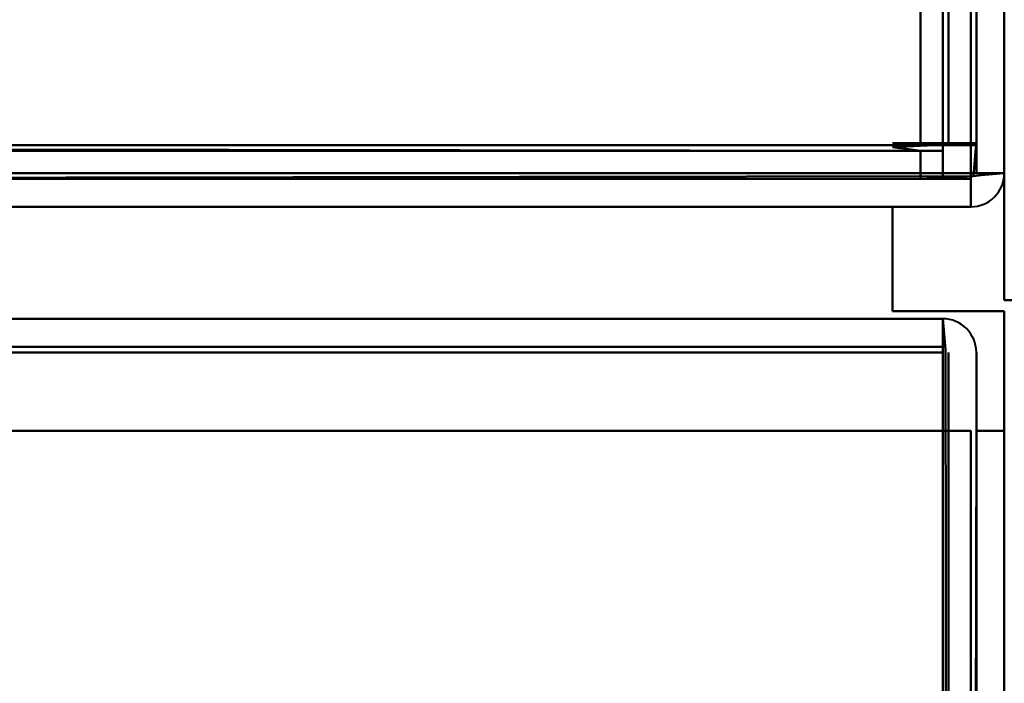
# Model space of a CAD drawing. Header units: millimetres. Extents: x -696 to 695, y -1041 to 611.
# Tile 62 of 90: x 517 to 535, y -259 to -247. Entities that reach past the tile are written whole.
import ezdxf

# ---------------------------------------------------------------- set-up
doc = ezdxf.new("R2010")
doc.units = ezdxf.units.MM
doc.layers.add('G-IMPT', color=8, linetype='Continuous', lineweight=40)

# ---------------------------------------------------------------- blocks, each defined once
blk = doc.blocks.new('NEXA 400 CALQUES_dwg-748074-Niveau de réf_')
at = {"layer": 'G-IMPT'}
for p, q in [((533.9, -249.5), (533.9, -248.9)), ((533.9, -248.9), (534.5, -248.9)), ((533.9, -248.9), (533.9, -249.5)), ((534.5, -248.9), (533.9, -248.9)), ((534.4, -249.4), (534.4, -250)), ((535, -249.4), (534.4, -249.4)), ((534.4, -250), (534.4, -249.4)), ((534.4, -249.4), (535, -249.4)), ((534.4, -249.4), (535, -249.4)), ((534.4, -249.4), (535, -249.4)), ((535, -249.4), (534.4, -249.4)), ((535, -249.4), (534.4, -249.4)), ((-534.4, -250), (534.4, -250)), ((533.9, -252), (-217.9, -252)), ((533.9, -252.6), (533.9, -252)), ((533.9, -252.6), (533.9, -252)), ((533.9, -252), (533.9, -252.6)), ((533.9, -252), (533.9, -252.6))]:
    blk.add_line(p, q, dxfattribs=at)
at = {"layer": 'G-IMPT', "flags": 128}
for points in [[(534.4, -249.4), (534.4, -115.45), (534.4, 18.5), (534.4, 152.45), (534.4, 286.4)], [(534.4, 286.4), (534.4, 152.45), (534.4, 18.5), (534.4, -115.45), (534.4, -249.4)], [(534.4, 286.4), (534.4, 152.45), (534.4, 18.5), (534.4, -115.45), (534.4, -249.4)], [(534.4, -249.4), (534.4, -115.45), (534.4, 18.5), (534.4, 152.45), (534.4, 286.4)], [(534.4, 286.4), (534.4, 152.45), (534.4, 18.5), (534.4, -115.45), (534.4, -249.4)], [(534.4, -249.4), (534.4, -115.45), (534.4, 18.5), (534.4, 152.45), (534.4, 286.4)], [(534.4, 286.4), (534.4, 152.45), (534.4, 18.5), (534.4, -115.45), (534.4, -249.4)], [(534.4, -249.4), (534.4, -115.45), (534.4, 18.5), (534.4, 152.45), (534.4, 286.4)], [(534.5, -249.4), (534.5, -115.45), (534.5, 18.5), (534.5, 152.45), (534.5, 286.4)], [(534.5, -249.4), (534.5, -115.45), (534.5, 18.5), (534.5, 152.45), (534.5, 286.4)], [(534.5, 286.4), (534.5, 152.45), (534.5, 18.5), (534.5, -115.45), (534.5, -249.4)], [(535, -249.4), (535, -115.45), (535, 18.5), (535, 152.45), (535, 286.4)], [(535, 286.4), (535, 152.45), (535, 18.5), (535, -115.45), (535, -249.4)], [(535, -249.4), (535, -115.45), (535, 18.5), (535, 152.45), (535, 286.4)], [(535, 286.4), (535, 152.45), (535, 18.5), (535, -115.45), (535, -249.4)], [(535, -249.4), (535, -115.45), (535, 18.5), (535, 152.45), (535, 286.4)], [(535, 286.4), (535, 152.45), (535, 18.5), (535, -115.45), (535, -249.4)], [(535, -249.4), (535, -115.45), (535, 18.5), (535, 152.45), (535, 286.4)], [(535, 286.4), (535, 152.45), (535, 18.5), (535, -115.45), (535, -249.4)], [(533.5, -248.9), (533.5, -115.2), (533.5, 18.5), (533.5, 152.2), (533.5, 285.9)], [(533.5, 285.9), (533.5, 152.2), (533.5, 18.5), (533.5, -115.2), (533.5, -248.9)], [(533.5, 285.9), (533.5, 152.2), (533.5, 18.5), (533.5, -115.2), (533.5, -248.9)], [(533.5, -248.9), (533.5, -115.2), (533.5, 18.5), (533.5, 152.2), (533.5, 285.9)], [(533.5, -248.9), (533.5, -115.2), (533.5, 18.5), (533.5, 152.2), (533.5, 285.9)], [(533.5, 285.9), (533.5, 152.2), (533.5, 18.5), (533.5, -115.2), (533.5, -248.9)], [(533.5, 285.9), (533.5, 152.2), (533.5, 18.5), (533.5, -115.2), (533.5, -248.9)], [(533.5, -248.9), (533.5, -115.2), (533.5, 18.5), (533.5, 152.2), (533.5, 285.9)], [(533.9, -248.9), (533.9, -115.2), (533.9, 18.5), (533.9, 152.2), (533.9, 285.9)], [(533.9, -248.9), (533.9, -115.2), (533.9, 18.5), (533.9, 152.2), (533.9, 285.9)], [(533.9, 285.9), (533.9, 152.2), (533.9, 18.5), (533.9, -115.2), (533.9, -248.9)], [(534, 285.9), (534, 152.2), (534, 18.5), (534, -115.2), (534, -248.9)], [(534, 285.9), (534, 152.2), (534, 18.5), (534, -115.2), (534, -248.9)], [(534, -248.9), (534, -115.2), (534, 18.5), (534, 152.2), (534, 285.9)], [(534.5, -248.9), (534.5, -115.2), (534.5, 18.5), (534.5, 152.2), (534.5, 285.9)], [(534.5, 285.9), (534.5, 152.2), (534.5, 18.5), (534.5, -115.2), (534.5, -248.9)], [(534.5, -248.9), (534.5, -115.2), (534.5, 18.5), (534.5, 152.2), (534.5, 285.9)], [(534.5, 285.9), (534.5, 152.2), (534.5, 18.5), (534.5, -115.2), (534.5, -248.9)], [(534.5, -248.9), (534.5, -115.2), (534.5, 18.5), (534.5, 152.2), (534.5, 285.9)], [(534.5, 285.9), (534.5, 152.2), (534.5, 18.5), (534.5, -115.2), (534.5, -248.9)], [(-533.9, -248.9), (-266.95, -248.9), (0, -248.9), (266.95, -248.9), (533.9, -248.9)], [(533.9, -249), (266.95, -249), (0, -249), (-266.95, -249), (-533.9, -249)], [(533.9, -249), (266.95, -249), (0, -249), (-266.95, -249), (-533.9, -249)], [(-533.9, -249), (-266.95, -249), (0, -249), (266.95, -249), (533.9, -249)], [(533.5, -248.9), (525.262, -248.9), (517.025, -248.9), (508.787, -248.9), (500.55, -248.9)], [(500.55, -248.9), (508.787, -248.9), (517.025, -248.9), (525.262, -248.9), (533.5, -248.9)], [(500.55, -248.95), (508.787, -248.962), (517.025, -248.975), (525.262, -248.987), (533.5, -249)], [(533.5, -249), (525.262, -248.987), (517.025, -248.975), (508.787, -248.962), (500.55, -248.95)], [(500.6, -248.9), (508.825, -248.9), (517.05, -248.9), (525.275, -248.9), (533.5, -248.9)], [(533.5, -248.9), (525.275, -248.9), (517.05, -248.9), (508.825, -248.9), (500.6, -248.9)], [(533.5, -249), (525.275, -249), (517.05, -249), (508.825, -249), (500.6, -249)], [(500.6, -249), (508.825, -249), (517.05, -249), (525.275, -249), (533.5, -249)], [(502, -248.9), (509.875, -248.9), (517.75, -248.9), (525.625, -248.9), (533.5, -248.9)], [(533.5, -248.9), (525.625, -248.9), (517.75, -248.9), (509.875, -248.9), (502, -248.9)], [(502, -248.9), (509.975, -248.9), (517.95, -248.9), (525.925, -248.9), (533.9, -248.9)], [(533.5, -248.9), (525.625, -248.9), (517.75, -248.9), (509.875, -248.9), (502, -248.9)], [(502, -248.9), (509.875, -248.9), (517.75, -248.9), (525.625, -248.9), (533.5, -248.9)], [(533.9, -248.9), (525.925, -248.9), (517.95, -248.9), (509.975, -248.9), (502, -248.9)], [(534.5, -248.865), (534.125, -248.865), (533.75, -248.865), (533.375, -248.865), (533, -248.865)], [(533, -248.865), (533.375, -248.865), (533.75, -248.865), (534.125, -248.865), (534.5, -248.865)], [(533, -248.933), (533.375, -248.916), (533.75, -248.899), (534.125, -248.882), (534.5, -248.865)], [(534.5, -248.865), (534.125, -248.882), (533.75, -248.899), (533.375, -248.916), (533, -248.933)], [(534.5, -248.865), (534.125, -248.865), (533.75, -248.865), (533.375, -248.865), (533, -248.865)], [(533, -248.865), (533.375, -248.865), (533.75, -248.865), (534.125, -248.865), (534.5, -248.865)], [(533, -248.933), (533.375, -248.916), (533.75, -248.899), (534.125, -248.882), (534.5, -248.865)], [(534.5, -248.865), (534.125, -248.882), (533.75, -248.899), (533.375, -248.916), (533, -248.933)], [(533.5, -249), (533.375, -248.983), (533.25, -248.966), (533.125, -248.949), (533, -248.933)], [(533, -248.933), (533.125, -248.949), (533.25, -248.966), (533.375, -248.983), (533.5, -249)], [(533.5, -249), (533.375, -248.983), (533.25, -248.966), (533.125, -248.949), (533, -248.933)], [(533, -248.933), (533.125, -248.949), (533.25, -248.966), (533.375, -248.983), (533.5, -249)], [(533.5, -249), (533.375, -249), (533.25, -249), (533.125, -249), (533, -249)], [(533, -249), (533.125, -249), (533.25, -249), (533.375, -249), (533.5, -249)], [(533.5, -249), (533.375, -249), (533.25, -249), (533.125, -249), (533, -249)], [(533, -249), (533.125, -249), (533.25, -249), (533.375, -249), (533.5, -249)], [(533.5, -249), (533.5, -249.125), (533.5, -249.25), (533.5, -249.375), (533.5, -249.5)], [(533.5, -249.5), (533.5, -249.375), (533.5, -249.25), (533.5, -249.125), (533.5, -249)], [(533.5, -249.5), (533.5, -249.375), (533.5, -249.25), (533.5, -249.125), (533.5, -249)], [(533.5, -249), (533.5, -249.125), (533.5, -249.25), (533.5, -249.375), (533.5, -249.5)], [(533.5, -249), (533.5, -249.125), (533.5, -249.25), (533.5, -249.375), (533.5, -249.5)], [(533.5, -249.5), (533.5, -249.375), (533.5, -249.25), (533.5, -249.125), (533.5, -249)], [(533.5, -249), (533.5, -249.125), (533.5, -249.25), (533.5, -249.375), (533.5, -249.5)], [(533.5, -249.5), (533.5, -249.375), (533.5, -249.25), (533.5, -249.125), (533.5, -249)], [(533.5, -249.5), (533.5, -249.375), (533.5, -249.25), (533.5, -249.125), (533.5, -249)], [(533.5, -249.5), (533.5, -249.375), (533.5, -249.25), (533.5, -249.125), (533.5, -249)], [(533.5, -249), (533.5, -249.125), (533.5, -249.25), (533.5, -249.375), (533.5, -249.5)], [(533.5, -249), (533.5, -249.125), (533.5, -249.25), (533.5, -249.375), (533.5, -249.5)], [(533.9, -248.9), (533.9, -248.912), (533.9, -248.925), (533.9, -248.937), (533.9, -248.95)], [(533.95, -248.9), (533.937, -248.9), (533.925, -248.9), (533.912, -248.9), (533.9, -248.9)], [(533.9, -248.95), (533.9, -248.962), (533.9, -248.975), (533.9, -248.987), (533.9, -249)], [(533.9, -249.5), (533.9, -249.375), (533.9, -249.25), (533.9, -249.125), (533.9, -249)], [(533.9, -249), (533.9, -249.125), (533.9, -249.25), (533.9, -249.375), (533.9, -249.5)], [(534, -248.9), (533.987, -248.9), (533.975, -248.9), (533.962, -248.9), (533.95, -248.9)], [(534, -248.9), (534.125, -248.9), (534.25, -248.9), (534.375, -248.9), (534.5, -248.9)], [(534.5, -248.9), (534.375, -248.9), (534.25, -248.9), (534.125, -248.9), (534, -248.9)], [(534.5, -248.865), (534.487, -249.011), (534.475, -249.158), (534.462, -249.304), (534.45, -249.45)], [(534.45, -249.45), (534.462, -249.304), (534.475, -249.158), (534.487, -249.011), (534.5, -248.865)], [(534.5, -248.865), (534.487, -249.011), (534.475, -249.158), (534.462, -249.304), (534.45, -249.45)], [(534.45, -249.45), (534.462, -249.304), (534.475, -249.158), (534.487, -249.011), (534.5, -248.865)], [(534.5, -248.865), (534.5, -248.999), (534.5, -249.133), (534.5, -249.266), (534.5, -249.4)], [(534.5, -249.4), (534.5, -249.266), (534.5, -249.133), (534.5, -248.999), (534.5, -248.865)], [(534.5, -248.865), (534.5, -248.999), (534.5, -249.133), (534.5, -249.266), (534.5, -249.4)], [(534.5, -249.4), (534.5, -249.266), (534.5, -249.133), (534.5, -248.999), (534.5, -248.865)], [(534.5, -249.4), (534.5, -249.275), (534.5, -249.15), (534.5, -249.025), (534.5, -248.9)], [(534.5, -248.9), (534.5, -249.025), (534.5, -249.15), (534.5, -249.275), (534.5, -249.4)], [(-534.4, -249.4), (-267.2, -249.4), (0, -249.4), (267.2, -249.4), (534.4, -249.4)], [(534.4, -249.4), (267.2, -249.4), (0, -249.4), (-267.2, -249.4), (-534.4, -249.4)], [(534.4, -249.4), (267.2, -249.4), (0, -249.4), (-267.2, -249.4), (-534.4, -249.4)], [(-534.4, -249.5), (-267.2, -249.5), (0, -249.5), (267.2, -249.5), (534.4, -249.5)], [(-533.9, -249.5), (-266.95, -249.5), (0, -249.5), (266.95, -249.5), (533.9, -249.5)], [(533.9, -249.5), (266.95, -249.5), (0, -249.5), (-266.95, -249.5), (-533.9, -249.5)], [(-533.9, -249.5), (-266.95, -249.5), (0, -249.5), (266.95, -249.5), (533.9, -249.5)], [(533.9, -249.5), (266.95, -249.5), (0, -249.5), (-266.95, -249.5), (-533.9, -249.5)], [(-533.9, -249.5), (-266.95, -249.5), (0, -249.5), (266.95, -249.5), (533.9, -249.5)], [(533.9, -249.5), (266.95, -249.5), (0, -249.5), (-266.95, -249.5), (-533.9, -249.5)], [(502, -249.4), (510.1, -249.4), (518.2, -249.4), (526.3, -249.4), (534.4, -249.4)], [(534.4, -249.4), (526.3, -249.4), (518.2, -249.4), (510.1, -249.4), (502, -249.4)], [(502, -249.4), (510.1, -249.4), (518.2, -249.4), (526.3, -249.4), (534.4, -249.4)], [(534.45, -249.4), (526.337, -249.4), (518.225, -249.4), (510.112, -249.4), (502, -249.4)], [(534.4, -249.4), (526.3, -249.4), (518.2, -249.4), (510.1, -249.4), (502, -249.4)], [(502, -249.4), (510.112, -249.4), (518.225, -249.4), (526.337, -249.4), (534.45, -249.4)], [(502, -249.5), (510.112, -249.487), (518.225, -249.475), (526.337, -249.462), (534.45, -249.45)], [(534.45, -249.45), (526.337, -249.462), (518.225, -249.475), (510.112, -249.487), (502, -249.5)], [(533.5, -249.5), (525.625, -249.5), (517.75, -249.5), (509.875, -249.5), (502, -249.5)], [(502, -249.5), (509.875, -249.5), (517.75, -249.5), (525.625, -249.5), (533.5, -249.5)], [(534.4, -249.5), (526.3, -249.5), (518.2, -249.5), (510.1, -249.5), (502, -249.5)], [(502, -249.5), (509.875, -249.5), (517.75, -249.5), (525.625, -249.5), (533.5, -249.5)], [(533.5, -249.5), (525.625, -249.5), (517.75, -249.5), (509.875, -249.5), (502, -249.5)], [(502, -249.5), (510.1, -249.5), (518.2, -249.5), (526.3, -249.5), (534.4, -249.5)], [(510.233, -249.4), (516.275, -249.4), (522.316, -249.4), (528.358, -249.4), (534.4, -249.4)], [(534.45, -249.45), (534.212, -249.462), (533.975, -249.475), (533.737, -249.487), (533.5, -249.5)], [(533.5, -249.5), (533.737, -249.487), (533.975, -249.475), (534.212, -249.462), (534.45, -249.45)], [(534.45, -249.45), (534.212, -249.462), (533.975, -249.475), (533.737, -249.487), (533.5, -249.5)], [(533.5, -249.5), (533.737, -249.487), (533.975, -249.475), (534.212, -249.462), (534.45, -249.45)], [(533.5, -249.5), (533.725, -249.5), (533.95, -249.5), (534.175, -249.5), (534.4, -249.5)], [(534.4, -249.5), (534.175, -249.5), (533.95, -249.5), (533.725, -249.5), (533.5, -249.5)], [(533.5, -249.5), (533.725, -249.5), (533.95, -249.5), (534.175, -249.5), (534.4, -249.5)], [(534.4, -249.5), (534.175, -249.5), (533.95, -249.5), (533.725, -249.5), (533.5, -249.5)], [(533.9, -249.5), (534.025, -249.5), (534.15, -249.5), (534.275, -249.5), (534.4, -249.5)], [(534.4, -249.5), (534.275, -249.5), (534.15, -249.5), (534.025, -249.5), (533.9, -249.5)], [(534.4, -249.45), (534.4, -249.437), (534.4, -249.425), (534.4, -249.412), (534.4, -249.4)], [(534.4, -249.4), (534.413, -249.4), (534.425, -249.4), (534.438, -249.4), (534.45, -249.4)], [(534.4, -249.5), (534.4, -249.487), (534.4, -249.475), (534.4, -249.462), (534.4, -249.45)], [(534.4, -250), (534.4, -249.875), (534.4, -249.75), (534.4, -249.625), (534.4, -249.5)], [(534.4, -249.5), (534.4, -249.625), (534.4, -249.75), (534.4, -249.875), (534.4, -250)], [(534.45, -249.4), (534.462, -249.4), (534.475, -249.4), (534.487, -249.4), (534.5, -249.4)], [(535, -249.4), (534.862, -249.4), (534.725, -249.4), (534.587, -249.4), (534.45, -249.4)], [(534.45, -249.4), (534.587, -249.4), (534.725, -249.4), (534.862, -249.4), (535, -249.4)], [(534.45, -249.45), (534.587, -249.437), (534.725, -249.425), (534.862, -249.412), (535, -249.4)], [(535, -249.4), (534.862, -249.412), (534.725, -249.425), (534.587, -249.437), (534.45, -249.45)], [(534.5, -249.4), (534.625, -249.4), (534.75, -249.4), (534.875, -249.4), (535, -249.4)], [(535, -249.4), (534.875, -249.4), (534.75, -249.4), (534.625, -249.4), (534.5, -249.4)], [(535, -249.4), (535, -249.966), (535, -250.533), (535, -251.099), (535, -251.665)], [(535, -251.665), (535, -251.099), (535, -250.533), (535, -249.966), (535, -249.4)], [(535, -249.4), (535, -249.966), (535, -250.533), (535, -251.099), (535, -251.665)], [(535, -251.665), (535, -251.099), (535, -250.533), (535, -249.966), (535, -249.4)], [(535, -251.665), (535, -251.099), (535, -250.533), (535, -249.966), (535, -249.4)], [(535, -249.4), (535, -249.966), (535, -250.533), (535, -251.099), (535, -251.665)], [(-534.4, -250), (-267.2, -250), (0, -250), (267.2, -250), (534.4, -250)], [(534.4, -250), (267.2, -250), (0, -250), (-267.2, -250), (-534.4, -250)], [(-534.4, -250), (-267.2, -250), (0, -250), (267.2, -250), (534.4, -250)], [(534.4, -250), (267.2, -250), (0, -250), (-267.2, -250), (-534.4, -250)], [(534.4, -250), (526.3, -250), (518.2, -250), (510.1, -250), (502, -250)], [(502, -250), (510.1, -250), (518.2, -250), (526.3, -250), (534.4, -250)], [(534.4, -250), (526.3, -250), (518.2, -250), (510.1, -250), (502, -250)], [(502, -250), (510.1, -250), (518.2, -250), (526.3, -250), (534.4, -250)], [(533, -250), (533, -250.466), (533, -250.933), (533, -251.399), (533, -251.865)], [(533, -251.865), (533, -251.399), (533, -250.933), (533, -250.466), (533, -250)], [(533, -250), (533, -250.466), (533, -250.933), (533, -251.399), (533, -251.865)], [(533, -251.865), (533, -251.399), (533, -250.933), (533, -250.466), (533, -250)], [(533, -250), (533.35, -250), (533.7, -250), (534.05, -250), (534.4, -250)], [(534.4, -250), (534.05, -250), (533.7, -250), (533.35, -250), (533, -250)], [(533, -250), (533.35, -250), (533.7, -250), (534.05, -250), (534.4, -250)], [(534.4, -250), (534.05, -250), (533.7, -250), (533.35, -250), (533, -250)], [(534.4, -250), (534.05, -250), (533.7, -250), (533.35, -250), (533, -250)], [(533, -250), (533, -250.466), (533, -250.933), (533, -251.399), (533, -251.865)], [(533, -251.865), (533, -251.399), (533, -250.933), (533, -250.466), (533, -250)], [(533, -250), (533.35, -250), (533.7, -250), (534.05, -250), (534.4, -250)], [(534.4, -250), (534.05, -250), (533.7, -250), (533.35, -250), (533, -250)], [(533, -250), (533, -250.466), (533, -250.933), (533, -251.399), (533, -251.865)], [(533, -250), (533.35, -250), (533.7, -250), (534.05, -250), (534.4, -250)], [(533, -251.865), (533, -251.399), (533, -250.933), (533, -250.466), (533, -250)], [(564.152, -251.665), (556.864, -251.665), (549.576, -251.665), (542.288, -251.665), (535, -251.665)], [(564.152, -251.665), (556.864, -251.665), (549.576, -251.665), (542.288, -251.665), (535, -251.665)], [(535, -251.665), (542.288, -251.665), (549.576, -251.665), (556.864, -251.665), (564.152, -251.665)], [(535, -251.665), (542.288, -251.665), (549.576, -251.665), (556.864, -251.665), (564.152, -251.665)], [(533.9, -252), (345.95, -252), (158, -252), (-29.95, -252), (-217.9, -252)], [(-217.9, -252), (-29.95, -252), (158, -252), (345.95, -252), (533.9, -252)], [(533.9, -252), (345.95, -252), (158, -252), (-29.95, -252), (-217.9, -252)], [(-217.9, -252), (-29.95, -252), (158, -252), (345.95, -252), (533.9, -252)], [(535, -251.865), (534.5, -251.865), (534, -251.865), (533.5, -251.865), (533, -251.865)], [(533, -251.865), (533.5, -251.865), (534, -251.865), (534.5, -251.865), (535, -251.865)], [(533, -251.865), (533.5, -251.865), (534, -251.865), (534.5, -251.865), (535, -251.865)], [(535, -251.865), (534.5, -251.865), (534, -251.865), (533.5, -251.865), (533, -251.865)], [(535, -251.865), (534.5, -251.865), (534, -251.865), (533.5, -251.865), (533, -251.865)], [(533, -251.865), (533.5, -251.865), (534, -251.865), (534.5, -251.865), (535, -251.865)], [(533, -251.865), (533.5, -251.865), (534, -251.865), (534.5, -251.865), (535, -251.865)], [(535, -251.865), (534.5, -251.865), (534, -251.865), (533.5, -251.865), (533, -251.865)], [(533.95, -252.55), (533.937, -252.413), (533.925, -252.275), (533.912, -252.138), (533.9, -252)], [(533.9, -252), (533.912, -252.138), (533.925, -252.275), (533.937, -252.413), (533.95, -252.55)], [(533.9, -252.55), (533.9, -252.413), (533.9, -252.275), (533.9, -252.138), (533.9, -252)], [(533.9, -252), (533.9, -252.138), (533.9, -252.275), (533.9, -252.413), (533.9, -252.55)], [(535, -251.865), (535, -252.399), (535, -252.933), (535, -253.466), (535, -254)], [(535, -254), (535, -253.466), (535, -252.933), (535, -252.399), (535, -251.865)], [(535, -251.865), (535, -252.399), (535, -252.933), (535, -253.466), (535, -254)], [(535, -254), (535, -253.466), (535, -252.933), (535, -252.399), (535, -251.865)], [(-217.9, -252.5), (-29.95, -252.5), (158, -252.5), (345.95, -252.5), (533.9, -252.5)], [(533.9, -252.5), (345.95, -252.5), (158, -252.5), (-29.95, -252.5), (-217.9, -252.5)], [(533.9, -285.5), (533.9, -277.263), (533.9, -269.025), (533.9, -260.788), (533.9, -252.55)], [(533.9, -252.55), (533.9, -260.788), (533.9, -269.025), (533.9, -277.263), (533.9, -285.5)], [(534, -285.5), (533.987, -277.263), (533.975, -269.025), (533.962, -260.788), (533.95, -252.55)], [(533.95, -252.55), (533.962, -260.788), (533.975, -269.025), (533.987, -277.263), (534, -285.5)], [(-217.9, -252.6), (-29.95, -252.6), (158, -252.6), (345.95, -252.6), (533.9, -252.6)], [(533.9, -252.6), (345.95, -252.6), (158, -252.6), (-29.95, -252.6), (-217.9, -252.6)], [(-217.9, -252.6), (-29.95, -252.6), (158, -252.6), (345.95, -252.6), (533.9, -252.6)], [(-217.9, -252.6), (-29.95, -252.6), (158, -252.6), (345.95, -252.6), (533.9, -252.6)], [(533.9, -252.6), (345.95, -252.6), (158, -252.6), (-29.95, -252.6), (-217.9, -252.6)], [(533.9, -252.6), (345.95, -252.6), (158, -252.6), (-29.95, -252.6), (-217.9, -252.6)], [(533.9, -252.6), (533.9, -260.825), (533.9, -269.05), (533.9, -277.275), (533.9, -285.5)], [(533.9, -252.6), (533.9, -252.95), (533.9, -253.3), (533.9, -253.65), (533.9, -254)], [(533.9, -254), (533.9, -253.65), (533.9, -253.3), (533.9, -252.95), (533.9, -252.6)], [(533.9, -252.6), (533.9, -252.95), (533.9, -253.3), (533.9, -253.65), (533.9, -254)], [(533.9, -254), (533.9, -253.65), (533.9, -253.3), (533.9, -252.95), (533.9, -252.6)], [(533.9, -285.5), (533.9, -277.275), (533.9, -269.05), (533.9, -260.825), (533.9, -252.6)], [(534, -252.6), (534, -260.825), (534, -269.05), (534, -277.275), (534, -285.5)], [(534, -285.5), (534, -277.275), (534, -269.05), (534, -260.825), (534, -252.6)], [(534.5, -252.6), (534.5, -252.95), (534.5, -253.3), (534.5, -253.65), (534.5, -254)], [(534.5, -252.6), (534.5, -252.95), (534.5, -253.3), (534.5, -253.65), (534.5, -254)], [(534.5, -254), (534.5, -253.65), (534.5, -253.3), (534.5, -252.95), (534.5, -252.6)], [(534.5, -254), (534.5, -253.65), (534.5, -253.3), (534.5, -252.95), (534.5, -252.6)], [(-218.4, -254), (-30.2, -254), (158, -254), (346.2, -254), (534.4, -254)], [(534.4, -254), (346.2, -254), (158, -254), (-30.2, -254), (-218.4, -254)], [(534.4, -254), (346.2, -254), (158, -254), (-30.2, -254), (-218.4, -254)], [(-218.4, -254), (-30.2, -254), (158, -254), (346.2, -254), (534.4, -254)], [(533.9, -254), (345.95, -254), (158, -254), (-29.95, -254), (-217.9, -254)], [(-217.9, -254), (-29.95, -254), (158, -254), (345.95, -254), (533.9, -254)], [(-217.9, -254), (-29.95, -254), (158, -254), (345.95, -254), (533.9, -254)], [(533.9, -254), (345.95, -254), (158, -254), (-29.95, -254), (-217.9, -254)], [(534.4, -254), (534.275, -254), (534.15, -254), (534.025, -254), (533.9, -254)], [(534.4, -254), (534.275, -254), (534.15, -254), (534.025, -254), (533.9, -254)], [(533.9, -254), (533.9, -261.875), (533.9, -269.75), (533.9, -277.625), (533.9, -285.5)], [(533.9, -285.5), (533.9, -277.625), (533.9, -269.75), (533.9, -261.875), (533.9, -254)], [(533.9, -254), (534.025, -254), (534.15, -254), (534.275, -254), (534.4, -254)], [(533.9, -254), (534.025, -254), (534.15, -254), (534.275, -254), (534.4, -254)], [(533.9, -254), (533.9, -261.875), (533.9, -269.75), (533.9, -277.625), (533.9, -285.5)], [(533.9, -285.5), (533.9, -277.625), (533.9, -269.75), (533.9, -261.875), (533.9, -254)], [(534.4, -286.4), (534.4, -278.3), (534.4, -270.2), (534.4, -262.1), (534.4, -254)], [(534.4, -254), (534.4, -262.1), (534.4, -270.2), (534.4, -278.3), (534.4, -286.4)], [(534.4, -286.4), (534.4, -278.3), (534.4, -270.2), (534.4, -262.1), (534.4, -254)], [(534.4, -286.45), (534.4, -278.337), (534.4, -270.225), (534.4, -262.112), (534.4, -254)], [(534.4, -254), (534.4, -262.1), (534.4, -270.2), (534.4, -278.3), (534.4, -286.4)], [(534.4, -286.4), (534.4, -278.3), (534.4, -270.2), (534.4, -262.1), (534.4, -254)], [(534.4, -254), (534.4, -262.112), (534.4, -270.225), (534.4, -278.337), (534.4, -286.45)], [(534.4, -254), (534.4, -262.1), (534.4, -270.2), (534.4, -278.3), (534.4, -286.4)], [(534.45, -286.45), (534.462, -278.337), (534.475, -270.225), (534.487, -262.112), (534.5, -254)], [(534.5, -254), (534.487, -262.112), (534.475, -270.225), (534.462, -278.337), (534.45, -286.45)], [(534.5, -254), (534.5, -261.875), (534.5, -269.75), (534.5, -277.625), (534.5, -285.5)], [(534.5, -285.5), (534.5, -277.625), (534.5, -269.75), (534.5, -261.875), (534.5, -254)], [(534.5, -254), (534.5, -262.1), (534.5, -270.2), (534.5, -278.3), (534.5, -286.4)], [(534.5, -286.4), (534.5, -278.3), (534.5, -270.2), (534.5, -262.1), (534.5, -254)], [(534.5, -254), (534.5, -261.875), (534.5, -269.75), (534.5, -277.625), (534.5, -285.5)], [(534.5, -254), (534.625, -254), (534.75, -254), (534.875, -254), (535, -254)], [(535, -254), (534.875, -254), (534.75, -254), (534.625, -254), (534.5, -254)], [(534.5, -254), (534.625, -254), (534.75, -254), (534.875, -254), (535, -254)], [(535, -254), (534.875, -254), (534.75, -254), (534.625, -254), (534.5, -254)], [(534.5, -285.5), (534.5, -277.625), (534.5, -269.75), (534.5, -261.875), (534.5, -254)], [(535, -286.4), (535, -278.3), (535, -270.2), (535, -262.1), (535, -254)], [(535, -254), (535, -259.526), (535, -265.052), (535, -270.579), (535, -276.105)], [(535, -276.105), (535, -270.579), (535, -265.052), (535, -259.526), (535, -254)]]:
    blk.add_lwpolyline(points, dxfattribs=at)
at = {"layer": 'G-IMPT'}
for centre, start, end in [((534.4, -249.4), 270, 360), ((534.4, -249.4), 270, 0), ((534.4, -249.4), 270, 0), ((534.4, -249.4), 270, 360), ((534.4, -249.4), 270, 360), ((534.4, -249.4), 270, 0), ((534.4, -249.4), 270, 0), ((534.4, -249.4), 270, 0), ((534.4, -249.4), 270, 360), ((534.4, -249.4), 270, 360), ((534.4, -249.4), 270, 360), ((534.4, -249.4), 270, 360), ((533.9, -252.6), 0, 90), ((533.9, -252.6), 0, 90), ((533.9, -252.6), 0, 90), ((533.9, -252.6), 0, 90)]:
    blk.add_arc(centre, 0.6, start, end, dxfattribs=at)

msp = doc.modelspace()

# ---------------------------------------------------------------- linework, layer by layer
at = {"color": 94, "lineweight": 30}
msp.add_circle((0, 1), 609.6, dxfattribs=at)

# ---------------------------------------------------------------- block references
at = {"layer": 'G-IMPT'}
msp.add_blockref('NEXA 400 CALQUES_dwg-748074-Niveau de réf_', (0, 0), dxfattribs=at)

doc.saveas('drawing.dxf')
